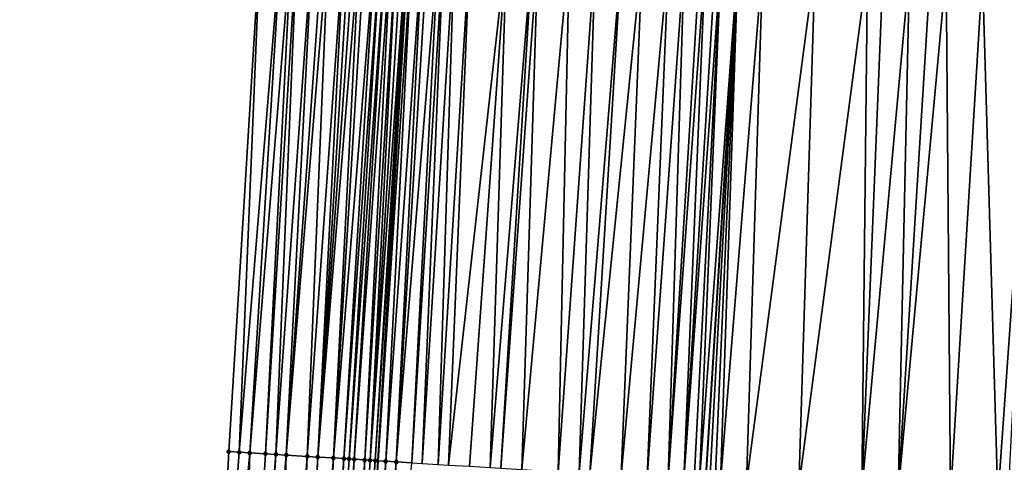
# Model space of a CAD drawing. Header units: feet. Extents: x 2004186 to 2014793, y 836912 to 864902.
# Tile 165 of 256: x 2010482 to 2010520, y 842030 to 842047. Entities that reach past the tile are written whole.
import ezdxf

# ---------------------------------------------------------------- set-up
doc = ezdxf.new("R2010")
doc.units = ezdxf.units.FT
doc.header["$LTSCALE"] = 100
doc.header["$MEASUREMENT"] = 0
for name, color, linetype, lineweight in [('EP_Travel Lane', 5, 'Continuous', 40), ('GPL_Skip Line', 2, 'Continuous', 40), ('Road Shots', 4, 'Continuous', 200), ('Road X-Section', 30, 'Continuous', 13)]:
    doc.layers.add(name, color=color, linetype=linetype, lineweight=lineweight)
doc.layers.add('I-77 SB_MM21-27-Surface-Border', color=7, linetype='Continuous')
doc.layers.add('I-77 SB_MM21-27-Surface-TIN', color=7, linetype='Continuous')

msp = doc.modelspace()

# ---------------------------------------------------------------- linework, layer by layer
at = {"layer": 'EP_Travel Lane'}
msp.add_polyline3d([(2010485.768270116, 841870.3457572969, 362.8543002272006), (2010486.973011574, 841890.3933671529, 363.2008655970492), (2010488.281224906, 841910.3484880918, 363.4857839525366), (2010489.589412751, 841930.3032202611, 363.8118225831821), (2010490.897623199, 841950.2582972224, 364.1180906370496), (2010492.205843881, 841970.2135302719, 364.4131929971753), (2010493.488218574, 841990.206554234, 364.69990230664), (2010494.711082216, 842010.2083395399, 364.9669315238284), (2010495.899559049, 842030.1708252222, 365.2397859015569), (2010497.087972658, 842050.1322489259, 365.5756630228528), (2010498.276377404, 842070.093523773, 365.9061764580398), (2010499.464825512, 842090.055526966, 366.2860797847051), (2010500.662218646, 842110.028878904, 366.6709607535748), (2010501.877695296, 842130.0056879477, 367.0410692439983), (2010503.10176537, 842149.9649927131, 367.4114037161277), (2010504.325781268, 842169.9234140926, 367.776123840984), (2010505.549783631, 842189.8816148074, 368.14507211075), (2010506.773345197, 842209.8326280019, 368.5013505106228)], dxfattribs=at)
at = {"layer": 'GPL_Skip Line'}
msp.add_polyline3d([(2010500.074571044, 841889.6343887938, 363.0716087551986), (2010501.24791448, 841909.5974698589, 363.3568374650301), (2010502.421229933, 841929.5600748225, 363.6899301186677), (2010503.594523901, 841949.5223142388, 364.0282991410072), (2010504.767853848, 841969.4851658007, 364.329802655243), (2010505.956372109, 841989.464912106, 364.6331539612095), (2010507.175447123, 842009.4452367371, 364.9308902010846), (2010508.40960141, 842029.4036327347, 365.2705283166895), (2010509.643714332, 842049.3613597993, 365.6518096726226), (2010510.877817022, 842069.3189213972, 366.0306039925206), (2010512.111964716, 842089.2772107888, 366.4232122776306), (2010513.348931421, 842109.2410407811, 366.8191431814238), (2010514.591381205, 842129.2070327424, 367.1960252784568), (2010515.836190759, 842149.1645853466, 367.5824277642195), (2010517.080952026, 842169.1213637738, 367.9722411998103), (2010518.32571719, 842189.0782046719, 368.3472781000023), (2010519.57005539, 842209.0282002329, 368.7060932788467)], dxfattribs=at)
at = {"layer": 'I-77 SB_MM21-27-Surface-Border', "color": 3, "linetype": 'ByBlock', "lineweight": -2}
msp.add_polyline3d([(2010482.22003094, 841870.5394936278, 362.867331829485), (2010483.151099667, 841890.6152205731, 363.2101261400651), (2010484.510357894, 841910.5670439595, 363.5142957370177), (2010485.270630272, 841930.5537379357, 363.8307994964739), (2010486.829572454, 841950.494316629, 364.134376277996), (2010487.589878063, 841970.4815827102, 364.4176697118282), (2010488.167677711, 841990.5240669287, 364.6632253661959), (2010489.176979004, 842010.5483380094, 364.9174803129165), (2010490.200436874, 842030.5210907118, 365.189146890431), (2010491.423491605, 842050.4811424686, 365.486253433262), (2010492.646504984, 842070.4405193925, 365.8032564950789), (2010494.069205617, 842090.3886705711, 366.1830063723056), (2010495.498818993, 842110.350781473, 366.5406899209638), (2010496.742163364, 842130.3298244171, 366.8988661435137), (2010498.789639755, 842150.2375441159, 367.2778554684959), (2010500.637430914, 842170.156545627, 367.6567567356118), (2010502.085995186, 842190.1004049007, 368.0390811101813), (2010503.134909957, 842210.062369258, 368.3842828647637)], dxfattribs=at)
at = {"layer": 'I-77 SB_MM21-27-Surface-TIN', "color": 128, "linetype": 'ByBlock', "lineweight": -2}
for points in [[(2010491.423491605, 842050.4811424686, 365.486253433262), (2010490.200436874, 842030.5210907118, 365.189146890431), (2010490.599682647, 842030.4965383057, 365.1934141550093)], [(2010492.221972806, 842050.4318688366, 365.5034527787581), (2010491.423491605, 842050.4811424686, 365.486253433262), (2010490.599682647, 842030.4965383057, 365.1934141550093)], [(2010492.221972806, 842050.4318688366, 365.5034527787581), (2010490.599682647, 842030.4965383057, 365.1934141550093), (2010490.998923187, 842030.4719004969, 365.2018114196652)], [(2010492.621215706, 842050.4072695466, 365.5101832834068), (2010492.221972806, 842050.4318688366, 365.5034527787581), (2010490.998923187, 842030.4719004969, 365.2018114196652)], [(2010492.621215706, 842050.4072695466, 365.5101832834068), (2010490.998923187, 842030.4719004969, 365.2018114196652), (2010491.597790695, 842030.4350531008, 365.2091208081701)], [(2010492.820834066, 842050.3949194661, 365.5160607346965), (2010492.621215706, 842050.4072695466, 365.5101832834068), (2010491.597790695, 842030.4350531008, 365.2091208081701)], [(2010492.820834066, 842050.3949194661, 365.5160607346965), (2010491.597790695, 842030.4350531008, 365.2091208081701), (2010491.997040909, 842030.4105731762, 365.2098829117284)], [(2010493.419699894, 842050.3580446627, 365.5249544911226), (2010492.820834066, 842050.3949194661, 365.5160607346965), (2010491.997040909, 842030.4105731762, 365.2098829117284)], [(2010493.419699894, 842050.3580446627, 365.5249544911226), (2010491.997040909, 842030.4105731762, 365.2098829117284), (2010492.396282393, 842030.3859507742, 365.2175351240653)], [(2010493.818937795, 842050.3333637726, 365.535749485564), (2010493.419699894, 842050.3580446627, 365.5249544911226), (2010492.396282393, 842030.3859507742, 365.2175351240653)], [(2010494.018561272, 842050.3210972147, 365.5374666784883), (2010493.818937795, 842050.3333637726, 365.535749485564), (2010492.396282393, 842030.3859507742, 365.2175351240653)], [(2010494.018561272, 842050.3210972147, 365.5374666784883), (2010492.396282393, 842030.3859507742, 365.2175351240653), (2010493.194774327, 842030.3368522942, 365.2257634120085)], [(2010494.617423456, 842050.2841629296, 365.5493232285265), (2010494.018561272, 842050.3210972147, 365.5374666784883), (2010493.194774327, 842030.3368522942, 365.2257634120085)], [(2010494.617423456, 842050.2841629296, 365.5493232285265), (2010493.194774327, 842030.3368522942, 365.2257634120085), (2010493.594024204, 842030.3123668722, 365.2267913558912)], [(2010494.817049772, 842050.2719426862, 365.5487335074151), (2010494.617423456, 842050.2841629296, 365.5493232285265), (2010493.594024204, 842030.3123668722, 365.2267913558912)], [(2010495.016678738, 842050.2597657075, 365.5459887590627), (2010494.817049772, 842050.2719426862, 365.5487335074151), (2010493.594024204, 842030.3123668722, 365.2267913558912)], [(2010495.216304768, 842050.2475408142, 365.5456306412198), (2010495.016678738, 842050.2597657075, 365.5459887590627), (2010493.594024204, 842030.3123668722, 365.2267913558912)], [(2010495.216304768, 842050.2475408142, 365.5456306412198), (2010493.594024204, 842030.3123668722, 365.2267913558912), (2010494.192889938, 842030.2754905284, 365.2355006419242)], [(2010495.415923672, 842050.2351996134, 365.5510657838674), (2010495.216304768, 842050.2475408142, 365.5456306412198), (2010494.192889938, 842030.2754905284, 365.2355006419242)], [(2010495.815152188, 842050.2103655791, 365.5694888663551), (2010495.415923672, 842050.2351996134, 365.5510657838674), (2010494.192889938, 842030.2754905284, 365.2355006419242)], [(2010495.815152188, 842050.2103655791, 365.5694888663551), (2010494.192889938, 842030.2754905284, 365.2355006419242), (2010494.592135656, 842030.2509372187, 365.2398116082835)], [(2010496.014770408, 842050.1980132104, 365.5754802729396), (2010495.815152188, 842050.2103655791, 365.5694888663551), (2010494.592135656, 842030.2509372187, 365.2398116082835)], [(2010496.014770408, 842050.1980132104, 365.5754802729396), (2010494.592135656, 842030.2509372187, 365.2398116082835), (2010494.79175463, 842030.2385971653, 365.2450329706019)], [(2010496.214395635, 842050.185775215, 365.5757747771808), (2010496.014770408, 842050.1980132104, 365.5754802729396), (2010494.79175463, 842030.2385971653, 365.2450329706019)], [(2010496.214395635, 842050.185775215, 365.5757747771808), (2010494.79175463, 842030.2385971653, 365.2450329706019), (2010494.991377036, 842030.2263131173, 365.2475459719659)], [(2010496.414024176, 842050.1735912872, 365.5733761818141), (2010496.214395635, 842050.185775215, 365.5757747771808), (2010494.991377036, 842030.2263131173, 365.2475459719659)], [(2010496.414024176, 842050.1735912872, 365.5733761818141), (2010494.991377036, 842030.2263131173, 365.2475459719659), (2010495.390635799, 842030.2019727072, 365.2415612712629)], [(2010496.613656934, 842050.1614761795, 365.5675496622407), (2010496.414024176, 842050.1735912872, 365.5733761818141), (2010495.390635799, 842030.2019727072, 365.2415612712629)], [(2010496.613656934, 842050.1614761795, 365.5675496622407), (2010495.390635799, 842030.2019727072, 365.2415612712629), (2010495.590267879, 842030.1898465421, 365.236439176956)], [(2010496.813284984, 842050.1492842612, 365.5655490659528), (2010496.613656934, 842050.1614761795, 365.5675496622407), (2010495.590267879, 842030.1898465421, 365.236439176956)], [(2010497.012902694, 842050.1369235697, 365.5719550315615), (2010496.813284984, 842050.1492842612, 365.5655490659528), (2010495.590267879, 842030.1898465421, 365.236439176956)], [(2010497.012902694, 842050.1369235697, 365.5719550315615), (2010495.590267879, 842030.1898465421, 365.236439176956), (2010495.789893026, 842030.1776072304, 365.2367887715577)], [(2010497.012902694, 842050.1369235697, 365.5719550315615), (2010495.789893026, 842030.1776072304, 365.2367887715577), (2010497.087972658, 842050.1322489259, 365.5756630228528)], [(2010495.789893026, 842030.1776072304, 365.2367887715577), (2010495.899559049, 842030.1708252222, 365.2397859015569), (2010497.087972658, 842050.1322489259, 365.5756630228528)], [(2010497.212516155, 842050.1244935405, 365.5818147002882), (2010497.087972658, 842050.1322489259, 365.5756630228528), (2010495.899559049, 842030.1708252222, 365.2397859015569)], [(2010497.212516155, 842050.1244935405, 365.5818147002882), (2010495.899559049, 842030.1708252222, 365.2397859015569), (2010496.18913038, 842030.152917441, 365.2476997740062)], [(2010497.611760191, 842050.0999127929, 365.5876216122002), (2010497.212516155, 842050.1244935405, 365.5818147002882), (2010496.18913038, 842030.152917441, 365.2476997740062)], [(2010497.611760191, 842050.0999127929, 365.5876216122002), (2010496.18913038, 842030.152917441, 365.2476997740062), (2010496.58838283, 842030.1284739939, 365.2466978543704)], [(2010497.811385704, 842050.0876794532, 365.5876842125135), (2010497.611760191, 842050.0999127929, 365.5876216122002), (2010496.58838283, 842030.1284739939, 365.2466978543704)], [(2010498.210626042, 842050.0630383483, 365.5964975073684), (2010497.811385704, 842050.0876794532, 365.5876842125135), (2010496.58838283, 842030.1284739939, 365.2466978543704)], [(2010498.210626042, 842050.0630383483, 365.5964975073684), (2010496.58838283, 842030.1284739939, 365.2466978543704), (2010497.187252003, 842030.0916537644, 365.2526934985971)], [(2010498.410248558, 842050.050756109, 365.5989957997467), (2010498.210626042, 842050.0630383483, 365.5964975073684), (2010497.187252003, 842030.0916537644, 365.2526934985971)], [(2010498.410248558, 842050.050756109, 365.5989957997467), (2010497.187252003, 842030.0916537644, 365.2526934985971), (2010497.586510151, 842030.0673033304, 365.2471935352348)], [(2010498.809500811, 842050.0263094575, 365.5981234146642), (2010498.410248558, 842050.050756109, 365.5989957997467), (2010497.586510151, 842030.0673033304, 365.2471935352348)], [(2010498.809500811, 842050.0263094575, 365.5981234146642), (2010497.586510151, 842030.0673033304, 365.2471935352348), (2010498.185389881, 842030.0306553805, 365.2448578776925)], [(2010499.408384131, 842049.9897201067, 365.5927988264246), (2010498.809500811, 842050.0263094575, 365.5981234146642), (2010498.185389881, 842030.0306553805, 365.2448578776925)], [(2010499.408384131, 842049.9897201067, 365.5927988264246), (2010498.185389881, 842030.0306553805, 365.2448578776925), (2010498.584636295, 842030.0061134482, 365.248618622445)], [(2010500.805762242, 842049.9040789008, 365.5936269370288), (2010499.408384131, 842049.9897201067, 365.5927988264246), (2010498.584636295, 842030.0061134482, 365.248618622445)], [(2010500.805762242, 842049.9040789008, 365.5936269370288), (2010498.584636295, 842030.0061134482, 365.248618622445), (2010499.383142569, 842029.9572489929, 365.2455296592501)], [(2010500.805762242, 842049.9040789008, 365.5936269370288), (2010499.383142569, 842029.9572489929, 365.2455296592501), (2010500.181642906, 842029.9082876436, 365.2471264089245)], [(2010501.803888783, 842049.842895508, 365.5947714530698), (2010500.805762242, 842049.9040789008, 365.5936269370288), (2010500.181642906, 842029.9082876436, 365.2471264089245)], [(2010501.803888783, 842049.842895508, 365.5947714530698), (2010500.181642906, 842029.9082876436, 365.2471264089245), (2010500.580894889, 842029.8838365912, 365.2464922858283)], [(2010502.003510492, 842049.8306000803, 365.5979266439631), (2010501.803888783, 842049.842895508, 365.5947714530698), (2010500.580894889, 842029.8838365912, 365.2464922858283)], [(2010502.003510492, 842049.8306000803, 365.5979266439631), (2010500.580894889, 842029.8838365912, 365.2464922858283), (2010501.379392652, 842029.8348332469, 365.2501198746)], [(2010503.201261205, 842049.7571614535, 365.6002243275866), (2010502.003510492, 842049.8306000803, 365.5979266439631), (2010501.379392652, 842029.8348332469, 365.2501198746)], [(2010503.201261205, 842049.7571614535, 365.6002243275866), (2010501.379392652, 842029.8348332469, 365.2501198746), (2010502.776779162, 842029.7493291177, 365.2442950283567)], [(2010504.199388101, 842049.6959838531, 365.6010803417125), (2010503.201261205, 842049.7571614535, 365.6002243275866), (2010502.776779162, 842029.7493291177, 365.2442950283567)], [(2010504.199388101, 842049.6959838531, 365.6010803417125), (2010502.776779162, 842029.7493291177, 365.2442950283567), (2010503.575279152, 842029.7003621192, 365.246164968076)], [(2010505.197507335, 842049.6346811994, 365.608165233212), (2010504.199388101, 842049.6959838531, 365.6010803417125), (2010503.575279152, 842029.7003621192, 365.246164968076)], [(2010505.197507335, 842049.6346811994, 365.608165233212), (2010503.575279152, 842029.7003621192, 365.246164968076), (2010503.974526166, 842029.6758299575, 365.2494532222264)], [(2010505.995999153, 842049.5855808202, 365.6167348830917), (2010505.197507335, 842049.6346811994, 365.608165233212), (2010503.974526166, 842029.6758299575, 365.2494532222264)], [(2010505.995999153, 842049.5855808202, 365.6167348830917), (2010503.974526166, 842029.6758299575, 365.2494532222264), (2010505.1722756, 842029.6023704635, 365.2526931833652)], [(2010506.994124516, 842049.5243782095, 365.6188366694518), (2010505.995999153, 842049.5855808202, 365.6167348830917), (2010505.1722756, 842029.6023704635, 365.2526931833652)], [(2010506.994124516, 842049.5243782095, 365.6188366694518), (2010505.1722756, 842029.6023704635, 365.2526931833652), (2010506.170401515, 842029.541176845, 365.2542989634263)], [(2010507.592993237, 842049.4875506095, 365.6253792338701), (2010506.994124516, 842049.5243782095, 365.6188366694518), (2010506.170401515, 842029.541176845, 365.2542989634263)], [(2010507.592993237, 842049.4875506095, 365.6253792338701), (2010506.170401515, 842029.541176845, 365.2542989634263), (2010506.968890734, 842029.4920340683, 365.2646693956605)], [(2010508.19185482, 842049.4506065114, 365.6377245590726), (2010507.592993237, 842049.4875506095, 365.6253792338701), (2010506.968890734, 842029.4920340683, 365.2646693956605)], [(2010508.391481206, 842049.4383874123, 365.6370778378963), (2010508.19185482, 842049.4506065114, 365.6377245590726), (2010506.968890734, 842029.4920340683, 365.2646693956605)], [(2010508.391481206, 842049.4383874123, 365.6370778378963), (2010506.968890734, 842029.4920340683, 365.2646693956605), (2010507.567765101, 842029.4552985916, 365.2665664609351)], [(2010508.790726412, 842049.4138257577, 365.6419337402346), (2010508.391481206, 842049.4383874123, 365.6370778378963), (2010507.567765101, 842029.4552985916, 365.2665664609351)], [(2010508.990345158, 842049.4014819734, 365.647497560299), (2010508.790726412, 842049.4138257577, 365.6419337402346), (2010507.567765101, 842029.4552985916, 365.2665664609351)], [(2010508.990345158, 842049.4014819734, 365.647497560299), (2010507.567765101, 842029.4552985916, 365.2665664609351), (2010507.967017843, 842029.4308599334, 365.2653329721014)], [(2010508.990345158, 842049.4014819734, 365.647497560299), (2010507.967017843, 842029.4308599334, 365.2653329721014), (2010508.166638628, 842029.4185494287, 365.2691253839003)], [(2010508.990345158, 842049.4014819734, 365.647497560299), (2010508.166638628, 842029.4185494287, 365.2691253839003), (2010509.643714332, 842049.3613597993, 365.6518096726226)], [(2010508.166638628, 842029.4185494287, 365.2691253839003), (2010508.40960141, 842029.4036327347, 365.2705283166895), (2010509.643714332, 842049.3613597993, 365.6518096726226)], [(2010508.565886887, 842029.3940375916, 365.2714307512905), (2010509.643714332, 842049.3613597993, 365.6518096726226), (2010508.40960141, 842029.4036327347, 365.2705283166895)], [(2010508.765515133, 842029.3818488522, 365.2693347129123), (2010509.643714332, 842049.3613597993, 365.6518096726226), (2010508.565886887, 842029.3940375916, 365.2714307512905)], [(2010508.965135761, 842029.3695357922, 365.2732507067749), (2010509.643714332, 842049.3613597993, 365.6518096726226), (2010508.765515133, 842029.3818488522, 365.2693347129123)], [(2010510.58733691, 842049.3034137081, 365.6580374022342), (2010509.643714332, 842049.3613597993, 365.6518096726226), (2010508.965135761, 842029.3695357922, 365.2732507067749)], [(2010510.58733691, 842049.3034137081, 365.6580374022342), (2010508.965135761, 842029.3695357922, 365.2732507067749), (2010509.963255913, 842029.3082481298, 365.2794043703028)], [(2010512.583586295, 842049.1809865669, 365.6633327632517), (2010510.58733691, 842049.3034137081, 365.6580374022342), (2010509.963255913, 842029.3082481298, 365.2794043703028)], [(2010512.583586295, 842049.1809865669, 365.6633327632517), (2010509.963255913, 842029.3082481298, 365.2794043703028), (2010511.959507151, 842029.1858512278, 365.2830833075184)], [(2010514.579827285, 842049.0584224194, 365.6754524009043), (2010512.583586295, 842049.1809865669, 365.6633327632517), (2010511.959507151, 842029.1858512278, 365.2830833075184)], [(2010514.579827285, 842049.0584224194, 365.6754524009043), (2010511.959507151, 842029.1858512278, 365.2830833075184), (2010514.355003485, 842029.0388908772, 365.2915635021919)], [(2010515.178698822, 842049.0216407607, 365.6797066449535), (2010514.579827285, 842049.0584224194, 365.6754524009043), (2010514.355003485, 842029.0388908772, 365.2915635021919)], [(2010516.176825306, 842048.9604564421, 365.6808972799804), (2010515.178698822, 842049.0216407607, 365.6797066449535), (2010514.355003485, 842029.0388908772, 365.2915635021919)], [(2010516.176825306, 842048.9604564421, 365.6808972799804), (2010514.355003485, 842029.0388908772, 365.2915635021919), (2010515.752383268, 842028.9532769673, 365.2910475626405)], [(2010516.975327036, 842048.911517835, 365.6814090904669), (2010516.176825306, 842048.9604564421, 365.6808972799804), (2010515.752383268, 842028.9532769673, 365.2910475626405)], [(2010517.574201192, 842048.8747789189, 365.6835343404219), (2010516.975327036, 842048.911517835, 365.6814090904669), (2010515.752383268, 842028.9532769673, 365.2910475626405)], [(2010517.574201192, 842048.8747789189, 365.6835343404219), (2010515.752383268, 842028.9532769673, 365.2910475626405), (2010517.748626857, 842028.8307552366, 365.3007631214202)], [(2010518.97156666, 842048.7889313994, 365.6946388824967), (2010517.574201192, 842048.8747789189, 365.6835343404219), (2010517.748626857, 842028.8307552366, 365.3007631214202)], [(2010518.97156666, 842048.7889313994, 365.6946388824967), (2010517.748626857, 842028.8307552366, 365.3007631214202), (2010519.545254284, 842028.7206194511, 365.3030380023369)], [(2010520.96780943, 842048.6663962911, 365.7053120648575), (2010518.97156666, 842048.7889313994, 365.6946388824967), (2010519.545254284, 842028.7206194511, 365.3030380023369)], [(2010520.96780943, 842048.6663962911, 365.7053120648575), (2010519.545254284, 842028.7206194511, 365.3030380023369), (2010519.944508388, 842028.6962030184, 365.3007296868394)], [(2010490.599682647, 842030.4965383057, 365.1934141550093), (2010490.200436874, 842030.5210907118, 365.189146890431), (2010489.176979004, 842010.5483380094, 364.9174803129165)], [(2010490.998923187, 842030.4719004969, 365.2018114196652), (2010490.599682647, 842030.4965383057, 365.1934141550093), (2010489.176979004, 842010.5483380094, 364.9174803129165)], [(2010490.998923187, 842030.4719004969, 365.2018114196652), (2010489.176979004, 842010.5483380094, 364.9174803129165), (2010490.374716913, 842010.4746904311, 364.9316176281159)], [(2010491.597790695, 842030.4350531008, 365.2091208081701), (2010490.998923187, 842030.4719004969, 365.2018114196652), (2010490.374716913, 842010.4746904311, 364.9316176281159)], [(2010491.997040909, 842030.4105731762, 365.2098829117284), (2010491.597790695, 842030.4350531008, 365.2091208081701), (2010490.374716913, 842010.4746904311, 364.9316176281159)], [(2010491.997040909, 842030.4105731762, 365.2098829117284), (2010490.374716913, 842010.4746904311, 364.9316176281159), (2010490.77396568, 842010.4501868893, 364.9337999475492)], [(2010492.396282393, 842030.3859507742, 365.2175351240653), (2010491.997040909, 842030.4105731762, 365.2098829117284), (2010490.77396568, 842010.4501868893, 364.9337999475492)], [(2010492.396282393, 842030.3859507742, 365.2175351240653), (2010490.77396568, 842010.4501868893, 364.9337999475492), (2010491.77208107, 842010.3888215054, 364.9451599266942)], [(2010493.194774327, 842030.3368522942, 365.2257634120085), (2010492.396282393, 842030.3859507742, 365.2175351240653), (2010491.77208107, 842010.3888215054, 364.9451599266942)], [(2010493.194774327, 842030.3368522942, 365.2257634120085), (2010491.77208107, 842010.3888215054, 364.9451599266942), (2010491.97170658, 842010.3765881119, 364.9452325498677)], [(2010493.194774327, 842030.3368522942, 365.2257634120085), (2010491.97170658, 842010.3765881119, 364.9452325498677), (2010492.37096469, 842010.3522370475, 364.9389640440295)], [(2010493.594024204, 842030.3123668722, 365.2267913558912), (2010493.194774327, 842030.3368522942, 365.2257634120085), (2010492.37096469, 842010.3522370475, 364.9389640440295)], [(2010493.594024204, 842030.3123668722, 365.2267913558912), (2010492.37096469, 842010.3522370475, 364.9389640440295), (2010492.570588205, 842010.3399711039, 364.9408406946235)], [(2010494.192889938, 842030.2754905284, 365.2355006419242), (2010493.594024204, 842030.3123668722, 365.2267913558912), (2010492.570588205, 842010.3399711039, 364.9408406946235)], [(2010494.192889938, 842030.2754905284, 365.2355006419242), (2010492.570588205, 842010.3399711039, 364.9408406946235), (2010493.169443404, 842010.3029228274, 364.9603511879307)], [(2010494.592135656, 842030.2509372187, 365.2398116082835), (2010494.192889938, 842030.2754905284, 365.2355006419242), (2010493.169443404, 842010.3029228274, 364.9603511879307)], [(2010494.592135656, 842030.2509372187, 365.2398116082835), (2010493.169443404, 842010.3029228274, 364.9603511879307), (2010493.568683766, 842010.2782821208, 364.9701356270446)], [(2010494.79175463, 842030.2385971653, 365.2450329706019), (2010494.592135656, 842030.2509372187, 365.2398116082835), (2010493.568683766, 842010.2782821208, 364.9701356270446)], [(2010494.991377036, 842030.2263131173, 365.2475459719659), (2010494.79175463, 842030.2385971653, 365.2450329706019), (2010493.568683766, 842010.2782821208, 364.9701356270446)], [(2010494.991377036, 842030.2263131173, 365.2475459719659), (2010493.568683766, 842010.2782821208, 364.9701356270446), (2010493.768306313, 842010.2660003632, 364.9728887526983)], [(2010494.991377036, 842030.2263131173, 365.2475459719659), (2010493.768306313, 842010.2660003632, 364.9728887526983), (2010493.96793272, 842010.2537816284, 364.9721489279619)], [(2010495.390635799, 842030.2019727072, 365.2415612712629), (2010494.991377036, 842030.2263131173, 365.2475459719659), (2010493.96793272, 842010.2537816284, 364.9721489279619)], [(2010495.390635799, 842030.2019727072, 365.2415612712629), (2010493.96793272, 842010.2537816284, 364.9721489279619), (2010494.367192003, 842010.2294497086, 364.9648193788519)], [(2010495.590267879, 842030.1898465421, 365.236439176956), (2010495.390635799, 842030.2019727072, 365.2415612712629), (2010494.367192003, 842010.2294497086, 364.9648193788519)], [(2010495.789893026, 842030.1776072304, 365.2367887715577), (2010495.590267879, 842030.1898465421, 365.236439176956), (2010494.367192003, 842010.2294497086, 364.9648193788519)], [(2010495.789893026, 842030.1776072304, 365.2367887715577), (2010494.367192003, 842010.2294497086, 364.9648193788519), (2010494.566817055, 842010.2172088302, 364.9653068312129)], [(2010495.789893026, 842030.1776072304, 365.2367887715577), (2010494.566817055, 842010.2172088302, 364.9653068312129), (2010495.899559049, 842030.1708252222, 365.2397859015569)], [(2010494.566817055, 842010.2172088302, 364.9653068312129), (2010494.711082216, 842010.2083395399, 364.9669315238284), (2010495.899559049, 842030.1708252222, 365.2397859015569)], [(2010496.18913038, 842030.152917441, 365.2476997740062), (2010495.899559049, 842030.1708252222, 365.2397859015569), (2010494.711082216, 842010.2083395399, 364.9669315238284)], [(2010496.18913038, 842030.152917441, 365.2476997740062), (2010494.711082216, 842010.2083395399, 364.9669315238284), (2010494.966063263, 842010.1926635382, 364.9698030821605)], [(2010496.58838283, 842030.1284739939, 365.2466978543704), (2010496.18913038, 842030.152917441, 365.2476997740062), (2010494.966063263, 842010.1926635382, 364.9698030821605)], [(2010496.58838283, 842030.1284739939, 365.2466978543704), (2010494.966063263, 842010.1926635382, 364.9698030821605), (2010495.365312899, 842010.1681741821, 364.9711991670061)], [(2010497.187252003, 842030.0916537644, 365.2526934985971), (2010496.58838283, 842030.1284739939, 365.2466978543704), (2010495.365312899, 842010.1681741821, 364.9711991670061)]]:
    msp.add_3dface(points, dxfattribs=at)
at = {"layer": 'Road Shots', "lineweight": 100}
for p in [(2010490.200436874, 842030.5210907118, 365.189146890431), (2010490.599682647, 842030.4965383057, 365.1934141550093), (2010490.998923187, 842030.4719004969, 365.2018114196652), (2010491.597790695, 842030.4350531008, 365.2091208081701), (2010491.997040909, 842030.4105731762, 365.2098829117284), (2010492.396282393, 842030.3859507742, 365.2175351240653), (2010493.194774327, 842030.3368522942, 365.2257634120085), (2010493.594024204, 842030.3123668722, 365.2267913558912), (2010494.192889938, 842030.2754905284, 365.2355006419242), (2010494.592135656, 842030.2509372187, 365.2398116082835), (2010494.79175463, 842030.2385971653, 365.2450329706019), (2010494.991377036, 842030.2263131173, 365.2475459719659), (2010495.390635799, 842030.2019727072, 365.2415612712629), (2010495.590267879, 842030.1898465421, 365.236439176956), (2010495.789893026, 842030.1776072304, 365.2367887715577), (2010496.18913038, 842030.152917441, 365.2476997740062), (2010496.58838283, 842030.1284739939, 365.2466978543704)]:
    msp.add_point(p, dxfattribs=at)
at = {"layer": 'Road X-Section', "extrusion": (0.06114729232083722, 0.9979138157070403, 0.02071292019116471), "elevation": 963217.4863713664, "flags": 128}
msp.add_lwpolyline([(-1955227.526744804, -19590.06053935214), (-1955227.926744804, -19590.0562711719), (-1955228.326744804, -19590.04787210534), (-1955228.926744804, -19590.04056114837), (-1955229.326744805, -19590.03979888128), (-1955229.726744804, -19590.03214502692), (-1955230.526744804, -19590.02391497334), (-1955230.926744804, -19590.02288680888), (-1955231.526744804, -19590.01417565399), (-1955231.926744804, -19590.00986376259), (-1955232.126744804, -19590.00464127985), (-1955232.326744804, -19590.00212773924), (-1955232.726744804, -19590.00811372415), (-1955232.926744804, -19590.01323691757), (-1955233.126744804, -19590.01288724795), (-1955233.526744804, -19590.0019739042), (-1955233.926744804, -19590.00297603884), (-1955234.526744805, -19589.99697910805), (-1955234.926744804, -19590.00248025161), (-1955235.526744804, -19590.00481641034), (-1955235.926744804, -19590.0010548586), (-1955236.726744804, -19590.00414448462), (-1955237.526744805, -19590.00254739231), (-1955237.926744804, -19590.00318165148), (-1955238.726744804, -19589.9995532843), (-1955240.126744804, -19590.00537938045), (-1955240.926744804, -19590.00350903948), (-1955241.326744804, -19590.00022007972), (-1955242.526744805, -19589.99697942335), (-1955243.526744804, -19589.99537329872), (-1955244.326744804, -19589.98500064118), (-1955244.926744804, -19589.98310316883), (-1955245.326744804, -19589.98433692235), (-1955245.526744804, -19589.98054369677), (-1955245.926744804, -19589.97823783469), (-1955246.126744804, -19589.98033432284), (-1955246.326744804, -19589.97641748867), (-1955247.326744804, -19589.97026250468), (-1955249.326744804, -19589.96658277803), (-1955251.726744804, -19589.95810076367), (-1955253.126744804, -19589.95861681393), (-1955255.126744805, -19589.94889917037), (-1955256.926744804, -19589.9466238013), (-1955257.326744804, -19589.94893261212), (-1955257.526744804, -19589.94552287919), (-1955257.926744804, -19589.94889363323), (-1955258.126744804, -19589.95322092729), (-1955258.726744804, -19589.95744509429), (-1955260.326744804, -19589.97333249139), (-1955261.126744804, -19589.97603381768), (-1955262.726744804, -19589.97706453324), (-1955263.326744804, -19589.979028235), (-1955264.726744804, -19589.98453132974), (-1955265.726744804, -19589.99146580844), (-1955267.126744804, -19589.99662521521), (-1955268.526744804, -19590.00607749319), (-1955269.126744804, -19590.00847656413), (-1955269.326744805, -19590.0156822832), (-1955269.526744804, -19590.02998160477), (-1955269.926744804, -19590.03304233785), (-1955270.126744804, -19590.03705531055), (-1955270.326744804, -19590.04661318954), (-1955270.526744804, -19590.06491444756), (-1955270.926744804, -19590.08506366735), (-1955271.526744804, -19590.10998418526), (-1955271.726744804, -19590.11556042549), (-1955271.926744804, -19590.11442638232), (-1955272.926744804, -19590.15798941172), (-1955273.526744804, -19590.18651099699), (-1955275.526744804, -19590.26957925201), (-1955276.726744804, -19590.32325726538), (-1955277.326744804, -19590.35130122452)], dxfattribs=at)

doc.saveas('drawing.dxf')
